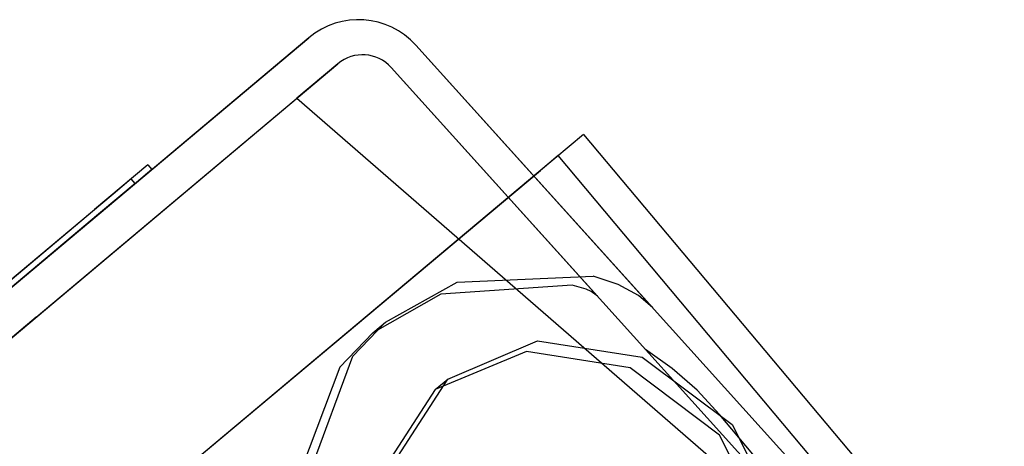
# Model space of a CAD drawing. Extents: x -156717 to 425753, y -51191 to 363295.
# Tile 239 of 256: x 135353 to 135417, y 109882 to 109910. Entities that reach past the tile are written whole.
import ezdxf

# ---------------------------------------------------------------- set-up
doc = ezdxf.new("R2010")
doc.units = 0
doc.header["$LTSCALE"] = 50
doc.linetypes.add('HIDDEN', pattern=[9.525, 6.35, -3.175])
doc.layers.add('DEFAULT_2', color=8, linetype='HIDDEN')

msp = doc.modelspace()

# ---------------------------------------------------------------- linework, layer by layer
at = {"layer": 'DEFAULT_2', "color": 8, "linetype": 'HIDDEN'}
for p, q in [((135310.29734, 109857.09516), (135371.60609, 109908.60047)), ((135371.60609, 109908.60047), (135352.27375, 109892.35942)), ((135378.53705, 109908.11988), (135393.8843, 109891.09507)), ((135415.46796, 109867.15218), (135378.53705, 109908.11988)), ((135311.63743, 109854.95537), (135373.4826, 109906.91132)), ((135353.95394, 109890.50534), (135373.4826, 109906.91132)), ((135373.48268, 109906.91141), (135370.82716, 109904.68049)), ((135373.48268, 109906.91141), (135370.82716, 109904.68049)), ((135376.94808, 109906.67103), (135413.82053, 109865.76818)), ((135390.30988, 109891.8487), (135376.94808, 109906.67103)), ((135407.25383, 109873.05266), (135376.94815, 109906.67093)), ((135407.25383, 109873.05266), (135376.94815, 109906.67093)), ((135370.82716, 109904.68049), (135407.25383, 109873.05266)), ((135370.82716, 109904.68049), (135407.25383, 109873.05266)), ((135389.39074, 109902.34226), (135386.60193, 109900.00217)), ((135389.39074, 109902.34226), (135416.64891, 109869.85724)), ((135389.39074, 109902.34226), (135416.64891, 109869.85724)), ((135387.17655, 109900.48433), (135364.26416, 109881.25856)), ((135387.75116, 109900.96649), (135387.17655, 109900.48433)), ((135415.00933, 109868.48147), (135387.75116, 109900.96649)), ((135415.00933, 109868.48147), (135387.75116, 109900.96649)), ((135316.13089, 109840.86995), (135386.60193, 109900.00217)), ((135361.179, 109900.36319), (135357.73299, 109897.4682)), ((135361.43633, 109900.05688), (135359.72402, 109898.61837)), ((135361.179, 109900.36319), (135361.43633, 109900.05688)), ((135361.179, 109900.36319), (135361.43633, 109900.05688)), ((135360.36424, 109899.15621), (135357.99032, 109897.16189)), ((135360.1069, 109899.46253), (135358.92731, 109898.47155)), ((135360.36424, 109899.15621), (135360.1069, 109899.46253)), ((135360.36424, 109899.15621), (135360.1069, 109899.46253)), ((135359.72402, 109898.61837), (135340.79821, 109882.71885)), ((135358.92731, 109898.47155), (135340.0015, 109882.57204)), ((135321.74133, 109867.23172), (135357.73299, 109897.4682)), ((135357.99032, 109897.16189), (135321.99867, 109866.92541)), ((135376.5736, 109890.17355), (135381.22089, 109892.76546)), ((135381.22089, 109892.76546), (135390.01633, 109893.14818)), ((135391.64099, 109892.62073), (135390.01631, 109893.14795)), ((135388.65477, 109892.56581), (135380.14586, 109891.98685)), ((135389.56557, 109892.3043), (135388.65476, 109892.56581)), ((135389.89149, 109892.15259), (135389.56557, 109892.3043)), ((135390.30988, 109891.8487), (135389.89149, 109892.15259)), ((135392.94835, 109891.8938), (135391.64099, 109892.62073)), ((135380.14586, 109891.98685), (135375.74955, 109889.48166)), ((135393.8843, 109891.09507), (135392.94835, 109891.8938)), ((135353.95394, 109890.50534), (135311.63743, 109854.95537)), ((135374.45918, 109887.95838), (135376.5736, 109890.17355)), ((135375.74712, 109889.4814), (135376.57104, 109890.17357)), ((135375.74955, 109889.48166), (135373.62205, 109887.24882)), ((135380.6071, 109886.48542), (135386.41772, 109888.95419)), ((135386.41772, 109888.95419), (135393.18392, 109887.9078)), ((135395.14663, 109887.16875), (135393.41807, 109888.40077)), ((135371.50222, 109880.01799), (135374.45918, 109887.95838)), ((135385.69826, 109888.27768), (135379.78808, 109885.79818)), ((135392.40753, 109887.20126), (135385.69826, 109888.27768)), ((135393.18392, 109887.9078), (135399.02756, 109883.5332)), ((135373.62205, 109887.24882), (135370.69793, 109879.55392)), ((135398.20778, 109882.84532), (135392.40753, 109887.20126)), ((135396.75158, 109885.75815), (135395.14663, 109887.16875)), ((135377.13898, 109881.0956), (135380.6071, 109886.48542)), ((135379.78765, 109885.79792), (135380.60744, 109886.48581)), ((135379.78808, 109885.79818), (135376.34782, 109880.50454)), ((135398.21124, 109884.18802), (135396.75158, 109885.75815)), ((135411.83984, 109867.96537), (135398.21124, 109884.18802)), ((135399.02756, 109883.5332), (135402.31012, 109877.06467)), ((135401.50118, 109876.33082), (135398.20778, 109882.84532))]:
    msp.add_line(p, q, dxfattribs=at)
for centre, radius, start in [((135374.82274, 109904.77157), 5.00073, 42.0335236), ((135374.82274, 109904.77157), 5.00073, 42.0335245), ((135375.09093, 109904.99687), 2.50036, 42.0335238), ((135375.09093, 109904.99687), 2.50036, 42.0307829), ((135375.09093, 109904.99687), 2.50036, 42.0335236), ((135375.09093, 109904.99687), 2.50036, 42.0307829)]:
    msp.add_arc(centre, radius, start, 130.0335236, dxfattribs=at)

doc.saveas('drawing.dxf')
